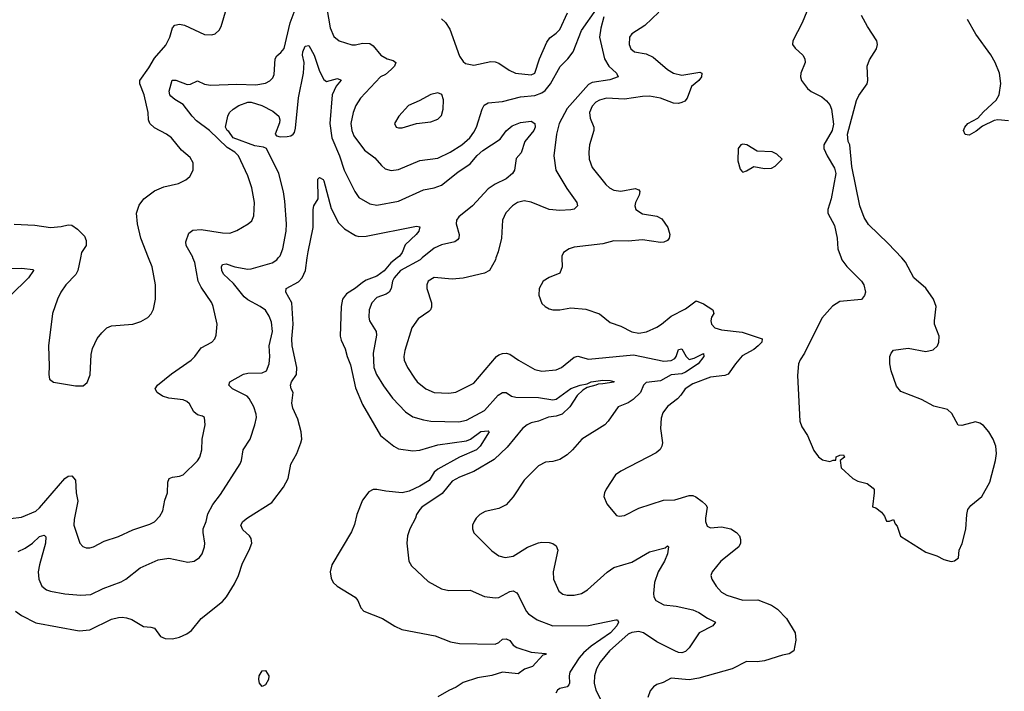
# Model space of a CAD drawing. Header units: inches. Extents: x 1173000 to 1307049, y 522583 to 678455.
# Tile 105 of 256: x 1213539 to 1219027, y 577584 to 581328. Entities that reach past the tile are written whole.
import ezdxf

# ---------------------------------------------------------------- set-up
doc = ezdxf.new("R2010")
doc.units = ezdxf.units.IN
doc.header["$MEASUREMENT"] = 0
doc.layers.add('B2517', color=7, linetype='Continuous')
doc.layers.add('B2518', color=7, linetype='Continuous')

msp = doc.modelspace()

# ---------------------------------------------------------------- linework, layer by layer
at = {"layer": 'B2517', "color": 5}
for points, elevation in [([(1213488.3, 578548.3), (1213550, 578555.5), (1213630, 578588.9), (1213650, 578607), (1213790, 578770.6), (1213810, 578782.8), (1213830, 578786), (1213850, 578762), (1213854.4, 578690), (1213863.4, 578643.4), (1213842.8, 578542.8), (1213840.2, 578510), (1213874.9, 578410), (1213891.9, 578391.9), (1213910, 578383.8), (1213930, 578383.1), (1213950, 578388.7), (1214010, 578420.3), (1214090, 578446.5), (1214170, 578484.7), (1214264.4, 578515.6), (1214290.6, 578529.4), (1214319.7, 578560.3), (1214337.8, 578590), (1214347.3, 578650), (1214362.4, 578690), (1214364.5, 578750), (1214372.7, 578770), (1214390, 578778.7), (1214430, 578783.2), (1214450, 578790.2), (1214530, 578868.5), (1214544, 578890), (1214554.8, 578930), (1214555.4, 578990), (1214572.8, 579070), (1214569.6, 579109.6), (1214558, 579118), (1214530, 579126), (1214510, 579141.7), (1214486.3, 579186.3), (1214470, 579200.4), (1214450, 579208.7), (1214370, 579218.7), (1214335.1, 579230), (1214305.1, 579250), (1214294, 579270), (1214307.3, 579290), (1214385.6, 579354.4), (1214494, 579430), (1214514.5, 579450), (1214550, 579498.8), (1214610, 579530.6), (1214627, 579550), (1214633.6, 579570), (1214639.7, 579630), (1214618, 579730), (1214609.6, 579750), (1214550, 579837.6), (1214534.2, 579870), (1214514.4, 579974.4), (1214504.9, 580000)], 860), ([(1213516.3, 578030), (1213550, 578006), (1213630, 577966.3), (1213870, 577922), (1213930, 577926.4), (1214050, 577985.6), (1214090, 577996.3), (1214110, 577996.5), (1214134, 577994), (1214163.6, 577983.6), (1214230, 577945.8), (1214270, 577942.3), (1214290, 577935.8), (1214323.7, 577890), (1214350, 577878.2), (1214390, 577877.1), (1214430, 577885.8), (1214470, 577903.6), (1214496.8, 577923.2), (1214549.9, 577990.1), (1214670, 578084.9), (1214690.9, 578110), (1214737, 578183), (1214758.7, 578230), (1214781.2, 578298.8), (1214817.2, 578370), (1214832.1, 578410), (1214830, 578435.1), (1214820.7, 578450), (1214783.5, 578483.5), (1214771.4, 578510), (1214782.5, 578530), (1214808.5, 578551.5), (1214943.6, 578636.4), (1215010, 578721.6), (1215035.6, 578770), (1215049.8, 578850), (1215084.2, 578910), (1215106.8, 578970), (1215110.7, 578990), (1215107.9, 579030), (1215090, 579100.9), (1215061.6, 579161.7), (1215056.5, 579190), (1215062.5, 579250), (1215051.7, 579270), (1215047.9, 579290), (1215054.9, 579310), (1215081.5, 579350), (1215083.1, 579390), (1215056.9, 579510), (1215055.6, 579550), (1215063.2, 579630), (1215056, 579750), (1215022.9, 579810), (1215023.5, 579830), (1215092.6, 579867.4), (1215113.3, 579890), (1215131.4, 579930), (1215141.7, 580000)], 820), ([(1213530, 578362.7), (1213570, 578381.4), (1213610.8, 578409.2), (1213650, 578446.4), (1213675.2, 578455.2), (1213684.8, 578444.8), (1213683.5, 578410), (1213649.5, 578290), (1213642.6, 578250), (1213645.5, 578210), (1213661.7, 578170), (1213688, 578150), (1213710, 578142.4), (1213790, 578128.1), (1213879.4, 578119.4), (1213935.8, 578124.2), (1214003.6, 578156.4), (1214105.1, 578194.9), (1214130.6, 578209.4), (1214210, 578271.5), (1214310, 578317.4), (1214370, 578325.7), (1214476.6, 578303.4), (1214511, 578309), (1214540.9, 578330), (1214556.2, 578350), (1214569.6, 578390), (1214571.2, 578410), (1214561.1, 578470), (1214562, 578490), (1214578.9, 578530), (1214587.3, 578572.8), (1214614.8, 578625.2), (1214658.8, 578681.2), (1214767.3, 578852.7), (1214776, 578870), (1214784.8, 578930), (1214824.4, 578990), (1214849.8, 579070.2), (1214858.9, 579110), (1214857.4, 579130), (1214843.5, 579170), (1214817.3, 579217.3), (1214807.8, 579230), (1214725.4, 579270), (1214705.3, 579290), (1214711.2, 579310), (1214787.3, 579352.7), (1214810, 579357.4), (1214890, 579359.1), (1214914.7, 579370), (1214929.7, 579410.3), (1214932.6, 579450), (1214929.2, 579510.8), (1214948.2, 579590), (1214942.6, 579642.6), (1214930, 579676.2), (1214908.3, 579708.3), (1214878.7, 579730), (1214810, 579766.9), (1214790, 579783.4), (1214730, 579858.1), (1214675.6, 579910), (1214665.8, 579930), (1214663.2, 579950), (1214670, 579964.4), (1214690, 579967.5), (1214738, 579950), (1214810, 579937.8), (1214830, 579939.7), (1214947, 579973), (1214972.6, 579990), (1214980.4, 580000)], 840), ([(1213878, 580000), (1213863.7, 579930), (1213851.4, 579908.6), (1213796.4, 579850), (1213768.5, 579810), (1213749.1, 579770.9), (1213722, 579690), (1213699.6, 579510), (1213703.8, 579396.2), (1213700.7, 579350), (1213704.9, 579324.9), (1213727.7, 579307.7), (1213850, 579286.4), (1213893.1, 579286.9), (1213914.5, 579305.5), (1213931.1, 579348.9), (1213938, 579462), (1213945.1, 579494.9), (1213970, 579551), (1213996.6, 579583.4), (1214024, 579610), (1214050, 579620.7), (1214169.6, 579630.4), (1214214.5, 579645.5), (1214252.6, 579667.4), (1214272.4, 579687.6), (1214285.3, 579714.7), (1214295.8, 579770), (1214295.4, 579850), (1214276.8, 579950), (1214257.3, 580000)], 880), ([(1215642.9, 580000), (1215608.1, 579971.9), (1215570, 579928.4), (1215530, 579899), (1215470, 579876), (1215450, 579863.1), (1215410, 579830.9), (1215360.6, 579799.4), (1215338.4, 579770), (1215330, 579728.7), (1215324.8, 579564.8), (1215330, 579541.7), (1215352.5, 579492.5), (1215363.5, 579450), (1215383.4, 579403.4), (1215410, 579276.5), (1215450, 579183.6), (1215550, 579010.4), (1215624.9, 578950), (1215650, 578936.2), (1215730, 578925.5), (1215770, 578927.9), (1215870, 578958.3), (1216030, 578979.8), (1216051.1, 578988.9), (1216110, 579032.5), (1216150, 579036), (1216155.6, 579030), (1216105.5, 578950), (1216086, 578930), (1215990, 578889.2), (1215870, 578822.3), (1215850, 578805.4), (1215821.1, 578758.9), (1215770, 578726.8), (1215710, 578699.9), (1215670, 578690.3), (1215579.1, 578699.1), (1215530, 578709.3), (1215510, 578709.2), (1215484.6, 578695.4), (1215449.6, 578650), (1215417.5, 578570), (1215405.5, 578514.5), (1215387.8, 578472.2), (1215278.3, 578290), (1215270.2, 578250), (1215274.4, 578214.4), (1215287.1, 578190), (1215308.9, 578170), (1215409.2, 578109.2), (1215423.7, 578090), (1215440.4, 578050), (1215456.3, 578030), (1215562, 577990), (1215630, 577946.3), (1215668.4, 577928.4), (1215854.2, 577894.2), (1215940.5, 577860.5), (1215990.2, 577850.2), (1216190, 577847.2), (1216210, 577856.9), (1216230, 577874.1), (1216250, 577876.6), (1216270, 577867.1), (1216290, 577842.2), (1216310, 577828.4), (1216390, 577801.8), (1216470, 577794), (1216474, 577790), (1216454.4, 577785.6), (1216397.3, 577722.7), (1216352.7, 577707.3), (1216317.6, 577682.4), (1216230, 577690.4), (1216170, 577672.7), (1216090, 577659.3), (1216010, 577632.9), (1215972.2, 577607.8), (1215930, 577588.7), (1215870, 577553.2)], 820), ([(1215783, 580000), (1215770.4, 579989.6), (1215660.7, 579930), (1215625.8, 579890), (1215617.3, 579870), (1215610.1, 579829.9), (1215598.9, 579810), (1215581.4, 579798.6), (1215530, 579779.8), (1215501.3, 579750), (1215486, 579710), (1215484.7, 579670), (1215489.4, 579649.4), (1215525.5, 579590), (1215526.9, 579570), (1215508.7, 579470), (1215513.1, 579390), (1215527.1, 579350), (1215566.2, 579286.2), (1215617.6, 579217.6), (1215690, 579141.3), (1215730, 579115), (1215790, 579096.9), (1215830, 579090.2), (1215986.8, 579086.8), (1216030, 579095.6), (1216130, 579148.9), (1216205.6, 579234.4), (1216230, 579249.3), (1216250, 579250.3), (1216280.4, 579230), (1216304.2, 579224.2), (1216430, 579222.1), (1216510, 579209.5), (1216530, 579213.4), (1216610, 579272.3), (1216662.7, 579290), (1216702.7, 579297.3), (1216723.7, 579310), (1216790, 579319.1), (1216830, 579317.6), (1216851.8, 579311.8), (1216850, 579308.3), (1216790, 579297.4), (1216762.8, 579297.2), (1216751, 579290), (1216702.3, 579277.7), (1216677, 579263), (1216646, 579234), (1216605.9, 579170), (1216562, 579130), (1216530, 579118.1), (1216486.8, 579113.3), (1216430, 579089.4), (1216390, 579080.4), (1216366.8, 579070), (1216341, 579050), (1216255.6, 578944.4), (1216184.3, 578875.7), (1216070.5, 578810), (1215990, 578778.7), (1215950, 578755.6), (1215894, 578686), (1215780.7, 578610), (1215770, 578597.2), (1215750.5, 578569.5), (1215746, 578550), (1215713.7, 578490), (1215700.4, 578450), (1215696.4, 578410), (1215708, 578310), (1215722.9, 578282.9), (1215815.8, 578195.8), (1215890, 578154.6), (1215930, 578146), (1216050, 578148.4), (1216130, 578112.4), (1216190, 578104.6), (1216210, 578107.6), (1216270, 578140.9), (1216290, 578144.2), (1216310, 578132.2), (1216319, 578119), (1216362.7, 578030), (1216375.1, 578015.1), (1216423.4, 577983.4), (1216510, 577948.7), (1216709.1, 577950.9), (1216862.5, 577982.5), (1216870, 577982), (1216875.6, 577970), (1216868, 577950), (1216832.7, 577910), (1216724, 577836), (1216681.3, 577798.7), (1216657.9, 577770), (1216605.5, 577690), (1216600.7, 577670), (1216604, 577630), (1216600, 577620), (1216590, 577609), (1216550, 577600.4), (1216536.5, 577590), (1216527, 577573)], 840), ([(1216193.7, 580000), (1216190.3, 579990), (1216158.4, 579930), (1216130, 579916), (1216010, 579887.8), (1215950, 579882.4), (1215850, 579890.8), (1215814.9, 579870), (1215807.4, 579850), (1215808.8, 579830), (1215834.6, 579750), (1215833.9, 579726.1), (1215828.4, 579710), (1215819, 579701), (1215759.7, 579660.3), (1215724.6, 579610), (1215684.8, 579484.8), (1215679.6, 579450), (1215682, 579430), (1215699.6, 579390), (1215739.5, 579330), (1215755.3, 579310), (1215802, 579270), (1215850, 579250.2), (1215930, 579245.6), (1215970, 579252.1), (1216070, 579302), (1216196.9, 579450), (1216210, 579460.8), (1216230, 579467.1), (1216250, 579469.1), (1216270, 579464.2), (1216319.1, 579430), (1216410, 579378), (1216450, 579368.3), (1216530, 579376.3), (1216558.3, 579390), (1216630, 579447), (1216650, 579452.6), (1216710, 579435.3), (1216960.5, 579460.5), (1217130, 579423.8), (1217170, 579428.3), (1217190, 579440.2), (1217197.3, 579450), (1217210.2, 579490.2), (1217230, 579493.6), (1217253, 579450), (1217270, 579434.7), (1217298.5, 579441.5), (1217350, 579467.3), (1217352.7, 579450), (1217319.8, 579410), (1217250, 579363.6), (1217230, 579353.5), (1217170, 579349.1), (1217110, 579314.5), (1217030, 579306.3), (1217015.5, 579290), (1216998.2, 579250), (1216958.6, 579210), (1216930, 579191.5), (1216874.4, 579170), (1216819.5, 579090), (1216800.3, 579070), (1216673, 578990), (1216620.5, 578930), (1216590, 578902.9), (1216550, 578876.9), (1216510, 578866), (1216470, 578862.4), (1216430, 578841.6), (1216350, 578760.5), (1216290, 578667.6), (1216250, 578624.4), (1216210, 578603.9), (1216133.1, 578586.9), (1216103, 578570), (1216083.8, 578550), (1216073, 578530), (1216063, 578510), (1216062, 578490), (1216070, 578467.3), (1216170, 578367), (1216210, 578339.6), (1216244.7, 578330), (1216290, 578338.3), (1216370, 578387.9), (1216430, 578411.5), (1216450, 578415.6), (1216490, 578412.9), (1216510, 578408.2), (1216530, 578395.5), (1216537.6, 578370), (1216512.2, 578250), (1216514.4, 578210), (1216543.2, 578143.2), (1216565.4, 578125.4), (1216590, 578119.7), (1216630, 578120.2), (1216670, 578130.2), (1216704, 578150), (1216812.6, 578247.4), (1216850, 578274.9), (1216950, 578304.7), (1217050, 578360.7), (1217136.9, 578383.1), (1217150, 578394.4), (1217155.5, 578390), (1217150.2, 578350), (1217132.7, 578310), (1217096.8, 578250), (1217077.5, 578190), (1217071.7, 578130), (1217074.3, 578110), (1217084.4, 578090), (1217130, 578065.5), (1217198.1, 578058.1), (1217290, 578037.6), (1217323.5, 578023.5), (1217371.7, 577991.7), (1217418, 577970), (1217403, 577950), (1217326, 577910), (1217270, 577827.2), (1217250, 577806.3), (1217230, 577798.2), (1217210, 577800.2), (1217190, 577809), (1217090, 577860.2), (1217015.5, 577910), (1216990, 577917.2), (1216950, 577912.5), (1216930, 577901.7), (1216827.1, 577810), (1216773.5, 577746.5), (1216753.7, 577710), (1216742.2, 577670), (1216741.4, 577630), (1216751, 577590), (1216790.2, 577509.8)], 860), ([(1216561.6, 580000), (1216562, 579950), (1216550, 579916), (1216490, 579891.6), (1216457.3, 579870), (1216434, 579830), (1216431.8, 579791.8), (1216450, 579746.8), (1216468.5, 579728.5), (1216490, 579716.3), (1216510, 579710.5), (1216550, 579710.4), (1216610, 579721.1), (1216693.9, 579713.9), (1216770, 579689), (1216830, 579640.3), (1216890, 579618.8), (1216950, 579588.3), (1216990, 579580.2), (1217032.1, 579587.9), (1217090, 579613.8), (1217116.3, 579630), (1217170, 579675.6), (1217250, 579717), (1217310, 579760.5), (1217350, 579744.9), (1217402, 579710), (1217407.7, 579690), (1217395.5, 579670), (1217390.4, 579650), (1217394.9, 579630), (1217414, 579610), (1217450, 579598.5), (1217565.6, 579585.6), (1217677.3, 579550), (1217675.8, 579530), (1217655.6, 579510), (1217630.2, 579490), (1217566.5, 579453.4), (1217529, 579410), (1217488.1, 579351.9), (1217470, 579344.2), (1217390, 579335), (1217290, 579297.6), (1217248.5, 579270), (1217224.6, 579235.4), (1217204.6, 579215.4), (1217150, 579172), (1217123.4, 579136.6), (1217114, 579106), (1217110.2, 579050), (1217122, 578970), (1217118.3, 578950), (1217108.2, 578931.8), (1217087.2, 578912.8), (1216890, 578811.6), (1216860.7, 578790), (1216808.5, 578711.5), (1216798, 578690), (1216794.9, 578670), (1216812.4, 578630), (1216826.4, 578610), (1216865.1, 578565.1), (1216880.9, 578560.9), (1216910, 578564.2), (1216990, 578605.3), (1217128, 578650), (1217190, 578651), (1217270, 578676.4), (1217290, 578674.9), (1217307.7, 578667.7), (1217342, 578642), (1217363, 578623), (1217370.4, 578610), (1217362, 578550), (1217362, 578530), (1217370, 578505.5), (1217390, 578495.8), (1217450, 578500.3), (1217502.8, 578490), (1217534, 578470), (1217550.7, 578450), (1217557.3, 578430), (1217557.3, 578410), (1217547.7, 578390), (1217447.4, 578310), (1217398, 578250), (1217392, 578230), (1217397, 578210), (1217421.2, 578170), (1217450, 578136.3), (1217480, 578120), (1217570, 578091.8), (1217653.1, 578093.1), (1217730, 578063.5), (1217762.7, 578042.7), (1217812.4, 577990), (1217861.7, 577910), (1217864.6, 577870), (1217852.9, 577810), (1217827.1, 577792.9), (1217790, 577785.4), (1217690, 577753.7), (1217650, 577748.7), (1217590, 577749.7), (1217510, 577709.6), (1217323.6, 577656.4), (1217270, 577647.2), (1217170, 577656.9), (1217126, 577634), (1217090, 577621.6), (1217071.5, 577608.5), (1217053, 577587), (1217040.3, 577550)], 880), ([(1218117.4, 580000), (1218120.9, 579990), (1218150, 579952.2), (1218231.1, 579871.1), (1218243.6, 579850), (1218253.1, 579810), (1218248.4, 579790), (1218230, 579767.8), (1218110, 579756.9), (1218068.3, 579731.7), (1218010, 579663.6), (1217912.8, 579470), (1217888.4, 579431.6), (1217880.1, 579410), (1217874.6, 579345.4), (1217886.6, 579090), (1217898.3, 579058.3), (1217930.2, 579010), (1217965.8, 578925.8), (1217991.8, 578891.8), (1218014.2, 578874.2), (1218054.8, 578865.2), (1218072, 578872), (1218088, 578872), (1218090, 578890.8), (1218110, 578901), (1218130, 578902), (1218136, 578890), (1218112, 578870), (1218118, 578830), (1218183, 578770), (1218210, 578756.5), (1218262, 578742), (1218296.3, 578716.3), (1218301, 578710), (1218301, 578690), (1218292, 578612), (1218310, 578606), (1218342, 578582), (1218359.8, 578559.8), (1218370, 578532), (1218387.3, 578532.7), (1218410, 578542), (1218418.5, 578518.5), (1218430, 578504.7), (1218448.3, 578448.3), (1218590, 578360.4), (1218650, 578339.3), (1218690, 578318), (1218730, 578307.7), (1218750, 578310.8), (1218772.1, 578327.9), (1218774.5, 578370), (1218791.1, 578408.9), (1218812.9, 578487.1), (1218817.2, 578570), (1218822.9, 578597.1), (1218840, 578620), (1218902.3, 578670), (1218945.3, 578750), (1218978.2, 578870), (1218982.7, 578910), (1218979.8, 578950), (1218963.9, 578990), (1218939.8, 579030), (1218910, 579065.1), (1218890, 579079.7), (1218866.9, 579086.9), (1218790, 579065.7), (1218770, 579068.3), (1218733.4, 579133.4), (1218710, 579155.4), (1218634, 579174), (1218565.2, 579210), (1218450, 579254.7), (1218425, 579285), (1218395.3, 579370), (1218388.3, 579410), (1218388.3, 579450), (1218395.6, 579470), (1218410, 579486), (1218490, 579496.9), (1218590, 579478), (1218630, 579487.9), (1218653.7, 579510), (1218662.6, 579530), (1218663.1, 579563.1), (1218638.3, 579630), (1218636.9, 579650), (1218647.8, 579730), (1218631.6, 579770), (1218590, 579832.3), (1218522, 579890), (1218476.6, 579976.6), (1218454.8, 580000)], 920), ([(1213470, 579941.8), (1213550, 579942.6), (1213614.9, 579934.9), (1213616.3, 579930), (1213588.2, 579890), (1213487.8, 579790)], 860)]:
    msp.add_lwpolyline(points, dxfattribs=dict(at, elevation=elevation))
at = {"layer": 'B2517', "color": 5, "elevation": 780}
msp.add_lwpolyline([(1214890, 577611.1), (1214876.5, 577630), (1214871.7, 577650), (1214874.2, 577670), (1214890, 577698.4), (1214910, 577700.4), (1214927.7, 577670), (1214926.2, 577650), (1214910, 577620.4)], close=True, dxfattribs=at)
at = {"layer": 'B2518', "color": 5}
for points, elevation in [([(1217966, 581470), (1217900.9, 581310), (1217848.2, 581210), (1217846.8, 581190), (1217860.7, 581170), (1217904.4, 581130), (1217914.9, 581110), (1217916.5, 581090), (1217891.8, 581030), (1217890.3, 581010), (1217895.8, 580990), (1217930, 580944.9), (1217950, 580927.7), (1218010, 580898.8), (1218035.6, 580875.6), (1218054, 580854), (1218063.8, 580830), (1218074.4, 580745.6), (1218066.8, 580710), (1218021, 580630), (1218021, 580610), (1218038.8, 580570), (1218080.5, 580500.5), (1218087.7, 580470), (1218062, 580330), (1218043.7, 580270), (1218043.7, 580250), (1218080.6, 580180.6), (1218094.9, 580110), (1218099.5, 580050), (1218117.4, 580000)], 920), ([(1214504.9, 580000), (1214503.6, 580003.6), (1214466.6, 580070), (1214464.2, 580090), (1214481.7, 580138.3), (1214504.9, 580155.1), (1214550, 580159.1), (1214670, 580139.7), (1214710, 580138), (1214750, 580152.3), (1214813.3, 580190), (1214832.2, 580207.8), (1214845, 580235), (1214847.2, 580310), (1214832.4, 580390), (1214810, 580457), (1214758.9, 580570), (1214737.4, 580590), (1214696.3, 580616.3), (1214596.1, 580710), (1214525.1, 580765.1), (1214499.7, 580790), (1214450, 580855.3), (1214403, 580883), (1214381.9, 580901.9), (1214375.8, 580910), (1214371.9, 580930), (1214388.8, 580991.2), (1214410, 580990.7), (1214472.5, 580967.5), (1214490.8, 580969.2), (1214530, 580986.7), (1214568.4, 580968.4), (1214602.9, 580962.9), (1214749.3, 580969.3), (1214854.5, 580965.5), (1214910, 580974.6), (1214933.5, 580986.5), (1214950, 581003.8), (1214957.1, 581022.9), (1214962.2, 581110), (1214972.7, 581127.3), (1214995.4, 581144.6), (1215012.8, 581167.2), (1215047.3, 581310), (1215091.9, 581430)], 860), ([(1214257.3, 580000), (1214214.5, 580110), (1214196, 580190), (1214189.8, 580250), (1214205.4, 580294.6), (1214230.8, 580329.2), (1214290, 580373.4), (1214343.3, 580396.7), (1214424.2, 580415.8), (1214465.4, 580434.6), (1214486.6, 580453.4), (1214505.1, 580490), (1214505.6, 580530), (1214490, 580560.9), (1214441.4, 580601.4), (1214385.1, 580670), (1214358, 580690), (1214290, 580725.4), (1214264.7, 580750), (1214257.4, 580770), (1214254.5, 580810), (1214233.2, 580910), (1214208.8, 580970), (1214208.7, 580990), (1214259.4, 581060.6), (1214290, 581114), (1214353.2, 581186.8), (1214375.3, 581230), (1214390, 581282.8), (1214402.9, 581297.1), (1214430, 581302.8), (1214457, 581297), (1214570, 581246.4), (1214610, 581243.8), (1214628.7, 581250), (1214650, 581270.7), (1214661.6, 581290), (1214692.3, 581390)], 880), ([(1215250.2, 581390), (1215270, 581282), (1215290, 581235.3), (1215320.5, 581210), (1215390, 581188.8), (1215410, 581188.8), (1215450, 581198), (1215490, 581195.8), (1215510, 581183), (1215552.7, 581130), (1215587.7, 581110), (1215621.2, 581101.2), (1215634.6, 581090), (1215627.7, 581070), (1215610.2, 581050), (1215577.7, 581022.3), (1215550.8, 581009.2), (1215437.7, 580890), (1215413.4, 580850), (1215397.8, 580810), (1215385.4, 580750), (1215390.2, 580710), (1215401.4, 580681.4), (1215460.9, 580600.9), (1215518.1, 580558.1), (1215555.1, 580515), (1215576.8, 580496.8), (1215610, 580487.3), (1215650, 580494), (1215770, 580542.9), (1215870, 580556.6), (1215938.9, 580590), (1216003.1, 580630), (1216047.6, 580670), (1216070, 580700.3), (1216084.8, 580730), (1216117.1, 580830), (1216128.7, 580851.3), (1216150, 580865.6), (1216230, 580871.6), (1216330, 580898.3), (1216410, 580904.9), (1216450, 580919.9), (1216466.9, 580933.1), (1216496.7, 580970), (1216552.2, 581067.8), (1216593.9, 581110), (1216623.9, 581150), (1216671.2, 581268.8), (1216753.2, 581386.8)], 860), ([(1215890, 581333), (1215911.7, 581311.7), (1215936.2, 581276.2), (1215990, 581124.7), (1216010, 581096), (1216024.4, 581084.4), (1216070, 581075.5), (1216165.1, 581094.9), (1216190, 581093.4), (1216210, 581085.7), (1216267.1, 581047.1), (1216303, 581030), (1216390, 581020.8), (1216410.9, 581030), (1216437, 581110), (1216476.4, 581203.6), (1216493, 581227), (1216530, 581253.6), (1216550, 581274), (1216592.8, 581367.2)], 880), ([(1217101.6, 581370), (1217023.8, 581296.2), (1216950.3, 581249.7), (1216938.7, 581230), (1216935.3, 581190), (1216945.6, 581165.6), (1216964.9, 581150), (1217030, 581138.2), (1217070, 581120.2), (1217150.1, 581050.1), (1217183.8, 581030), (1217230, 581019.5), (1217330, 581035), (1217341.1, 581030), (1217338.3, 581010), (1217324.8, 580990), (1217283.7, 580956.3), (1217259.6, 580890), (1217245.3, 580874.7), (1217230, 580866.4), (1217210, 580861.8), (1217183.2, 580863.2), (1217110, 580891), (1217050, 580901.6), (1217010, 580900.7), (1216910, 580885.5), (1216810, 580891.7), (1216770, 580879.9), (1216750, 580867.8), (1216730, 580845.6), (1216715, 580810), (1216718.7, 580778.7), (1216739.6, 580730), (1216739.6, 580710), (1216714.4, 580630), (1216711.2, 580590), (1216713.4, 580550), (1216730, 580503.8), (1216805.3, 580410), (1216827, 580390), (1216850, 580377.6), (1216890, 580372.8), (1216970, 580387.4), (1216990, 580379.1), (1216994.6, 580370), (1216991.3, 580350), (1216970.9, 580310), (1216967.1, 580290), (1216974, 580270), (1217010, 580246), (1217090, 580232.7), (1217117.2, 580217.2), (1217152.3, 580170), (1217161.8, 580130), (1217158, 580110), (1217150, 580098), (1217130, 580087.8), (1217110, 580086.3), (1217010, 580100.2), (1216930, 580093), (1216850, 580094.6), (1216790, 580079.2), (1216630, 580059.2), (1216601, 580050), (1216570.7, 580030), (1216561.6, 580010), (1216561.6, 580000)], 880), ([(1216795.1, 581344.9), (1216778.2, 581281.8), (1216771.5, 581231.5), (1216798, 581110), (1216822.7, 581070), (1216864.5, 581030), (1216875.3, 581010), (1216827.4, 580992.6), (1216730, 580978.2), (1216710, 580967.1), (1216590, 580834), (1216545.5, 580750), (1216530.2, 580690), (1216515.9, 580570), (1216528, 580490), (1216588.1, 580388.1), (1216644.4, 580310), (1216647.7, 580290), (1216630, 580272.3), (1216610, 580268.4), (1216550, 580264.7), (1216490.2, 580269.7), (1216390, 580310.6), (1216350, 580318.9), (1216313.4, 580310), (1216284.9, 580290), (1216249.3, 580250.7), (1216230.3, 580210), (1216223.7, 580110), (1216205.4, 580034.6), (1216193.7, 580000)], 860), ([(1218454.8, 580000), (1218380.1, 580080.1), (1218270, 580186), (1218245.1, 580225.1), (1218222, 580290), (1218176.9, 580510), (1218165.2, 580630), (1218157.2, 580650), (1218152.7, 580690), (1218202.3, 580877.7), (1218215.1, 580904.9), (1218262, 580970), (1218267, 580990), (1218262, 581070), (1218276.1, 581103.9), (1218314.5, 581165.5), (1218319.5, 581190), (1218317, 581210), (1218263.7, 581290), (1218231.7, 581351.7)], 920), ([(1219050, 580764.5), (1218990, 580769.9), (1218970, 580765.5), (1218904.5, 580735.5), (1218870, 580706.2), (1218830, 580684.5), (1218808.3, 580688.3), (1218799.3, 580710), (1218806.1, 580730), (1218823.2, 580750), (1218880, 580780), (1218910, 580815.5), (1218980.5, 580879.5), (1218998.2, 580910), (1219007.3, 580972.7), (1218999.8, 581030), (1218975.2, 581090), (1218951.5, 581131.5), (1218867.2, 581247.1), (1218821.4, 581330)], 880), ([(1214980.4, 580000), (1214990, 580012.2), (1215006.2, 580050), (1215023.7, 580150), (1215026.3, 580190), (1215017.3, 580317.3), (1215010, 580369.2), (1214983, 580470), (1214915.2, 580610), (1214898.2, 580618.2), (1214850, 580625.5), (1214728.8, 580670), (1214704.2, 580704.2), (1214694.7, 580710), (1214686.3, 580730), (1214698.7, 580790), (1214708.6, 580810), (1214728.7, 580830), (1214761, 580850), (1214810, 580869), (1214830, 580868.1), (1214888, 580850), (1214950, 580818.3), (1214982.6, 580790), (1214988.7, 580770), (1214987.2, 580752.8), (1214963.3, 580690), (1214970, 580680.9), (1214990, 580674.6), (1215030, 580677.3), (1215050, 580680.3), (1215062.4, 580690), (1215070, 580699.3), (1215076, 580724), (1215092.5, 580892.5), (1215121.2, 581030), (1215125.2, 581090), (1215115.8, 581130), (1215117, 581150), (1215130, 581181.3), (1215150, 581184.9), (1215180.5, 581130), (1215210, 581041.6), (1215234.7, 580994.7), (1215250, 580983.1), (1215310, 581000.8), (1215330.3, 580990.3), (1215302.4, 580957.6), (1215280.4, 580910), (1215266.9, 580750), (1215278.9, 580670), (1215321.9, 580570), (1215346.7, 580490), (1215406.4, 580370), (1215430, 580337.4), (1215490, 580302), (1215530, 580294.4), (1215650, 580316), (1215790, 580380.1), (1215850, 580391), (1215890, 580405), (1215981, 580479), (1216050, 580524.7), (1216089.5, 580570.5), (1216121, 580599), (1216217.9, 580662.1), (1216250, 580709.4), (1216283.5, 580736.5), (1216330, 580755), (1216390, 580761.8), (1216410, 580750.4), (1216412.8, 580730), (1216403.8, 580710), (1216354.4, 580650), (1216333.8, 580586.2), (1216306.3, 580553.7), (1216296.9, 580490), (1216285.2, 580470), (1216250, 580440.9), (1216190, 580411.9), (1216150, 580384.9), (1216063.7, 580290), (1215987.1, 580230), (1215974, 580210), (1215971.7, 580190), (1215989.1, 580130), (1215985.7, 580110), (1215978.9, 580101.1), (1215964, 580090), (1215890, 580073.4), (1215850, 580055.2), (1215783, 580000)], 840), ([(1215141.7, 580000), (1215146.6, 580033.4), (1215174, 580170), (1215174, 580270), (1215178.7, 580290), (1215202.4, 580330), (1215201.5, 580438.6), (1215210, 580447.7), (1215230, 580437.6), (1215234.2, 580430), (1215276, 580276), (1215315.6, 580195.6), (1215350, 580162.2), (1215410, 580125.8), (1215430, 580119.7), (1215470, 580121.5), (1215750, 580176.5), (1215770, 580172.7), (1215763.7, 580150), (1215748.7, 580130), (1215686.6, 580073.4), (1215671.2, 580030), (1215655.2, 580010), (1215642.9, 580000)], 820), ([(1213509.1, 580189.1), (1213623.4, 580183.4), (1213710, 580170.5), (1213770, 580174.4), (1213810, 580184.6), (1213830, 580182), (1213861.1, 580161.1), (1213900.7, 580120.7), (1213910, 580098), (1213910.2, 580070), (1213884.2, 580030), (1213878, 580000)], 880)]:
    msp.add_lwpolyline(points, dxfattribs=dict(at, elevation=elevation))
for points, elevation in [([(1215870, 580920.9), (1215830, 580911.6), (1215764.7, 580875.3), (1215705.5, 580850), (1215652.7, 580790), (1215627.3, 580750), (1215638, 580730), (1215650, 580724.9), (1215670, 580725.5), (1215750, 580748.8), (1215830, 580759.3), (1215870, 580773.4), (1215890, 580794.8), (1215899.7, 580830), (1215900.7, 580880.7), (1215891.6, 580911.6)], 880), ([(1217570, 580633.6), (1217558, 580630), (1217543, 580610), (1217542, 580542), (1217555.2, 580495.2), (1217563.8, 580483.8), (1217570, 580478.8), (1217590, 580484.9), (1217630, 580510.7), (1217690, 580499.1), (1217730, 580500.7), (1217750, 580511), (1217788, 580550), (1217758.6, 580578.6), (1217732.1, 580592.1), (1217650, 580596), (1217591.2, 580631.2)], 920)]:
    msp.add_lwpolyline(points, close=True, dxfattribs=dict(at, elevation=elevation))

doc.saveas('drawing.dxf')
